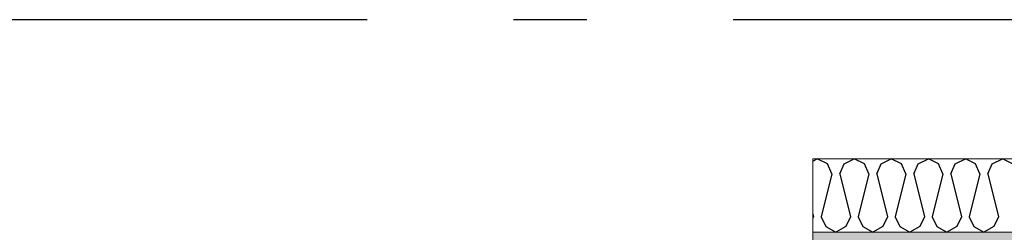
# Model space of a CAD drawing. Header units: millimetres. Extents: x -117798 to 93698, y -182207 to 252400.
# Tile 8 of 222: x -78498 to -77825, y -39162 to -39017. Entities that reach past the tile are written whole.
import ezdxf
from ezdxf.enums import TextEntityAlignment as Align

# ---------------------------------------------------------------- set-up
doc = ezdxf.new("R2010")
doc.units = ezdxf.units.MM
doc.header["$LTSCALE"] = 0.5
doc.header["$MEASUREMENT"] = 0
doc.linetypes.add('Akselinje', pattern=[1500, 1000, -200, 100, -200])
doc.linetypes.add('PLINE', pattern=[0])
doc.layers.add('235- Utvendig kledning og overflate (Skravur)(Nye konstruksjoner)', color=7, linetype='Continuous')
doc.layers.add('82-- Modullinjer', color=7, linetype='Continuous')
doc.layers.add('235- Utvendig kledning og overflate(Nye konstruksjoner)', color=7, linetype='Continuous', lineweight=0)
doc.styles.add('GENERATED_STYLE_4', font='arial.ttf')

# ---------------------------------------------------------------- blocks, each defined once
blk = doc.blocks.new('*X370')
at = {"layer": '235- Utvendig kledning og overflate (Skravur)(Nye konstruksjoner)', "linetype": 'PLINE'}
for p, q in [((-77956.16, -39113.42), (-77953, -39111.93)), ((-77946.09, -39115.2), (-77953, -39111.93)), ((-77943.01, -39121.97), (-77946.09, -39115.2)), ((-77937.7, -39121.97), (-77934.62, -39115.2)), ((-77934.62, -39115.2), (-77927.71, -39111.93)), ((-77920.8, -39115.2), (-77927.71, -39111.93)), ((-77917.72, -39121.97), (-77920.8, -39115.2)), ((-77912.41, -39121.97), (-77909.32, -39115.2)), ((-77909.32, -39115.2), (-77902.42, -39111.93)), ((-77895.51, -39115.2), (-77902.42, -39111.93)), ((-77892.43, -39121.97), (-77895.51, -39115.2)), ((-77887.11, -39121.97), (-77884.03, -39115.2)), ((-77884.03, -39115.2), (-77877.12, -39111.93)), ((-77870.22, -39115.2), (-77877.12, -39111.93)), ((-77867.13, -39121.97), (-77870.22, -39115.2)), ((-77861.82, -39121.97), (-77858.74, -39115.2)), ((-77858.74, -39115.2), (-77851.83, -39111.93)), ((-77844.92, -39115.2), (-77851.83, -39111.93)), ((-77841.84, -39121.97), (-77844.92, -39115.2)), ((-77836.53, -39121.97), (-77833.44, -39115.2)), ((-77833.44, -39115.2), (-77826.54, -39111.93)), ((-77819.63, -39115.2), (-77826.54, -39111.93)), ((-77943.01, -39121.97), (-77950.34, -39151.3)), ((-77937.7, -39121.97), (-77930.37, -39151.3)), ((-77917.72, -39121.97), (-77925.05, -39151.3)), ((-77912.41, -39121.97), (-77905.07, -39151.3)), ((-77892.43, -39121.97), (-77899.76, -39151.3)), ((-77887.11, -39121.97), (-77879.78, -39151.3)), ((-77867.13, -39121.97), (-77874.47, -39151.3)), ((-77861.82, -39121.97), (-77854.49, -39151.3)), ((-77841.84, -39121.97), (-77849.17, -39151.3)), ((-77836.53, -39121.97), (-77829.19, -39151.3)), ((-77956.16, -39149.3), (-77955.66, -39151.3)), ((-77955.66, -39151.3), (-77956.16, -39152.4)), ((-77950.34, -39151.3), (-77947.26, -39158.07)), ((-77930.37, -39151.3), (-77933.45, -39158.07)), ((-77925.05, -39151.3), (-77921.97, -39158.07)), ((-77905.07, -39151.3), (-77908.16, -39158.07)), ((-77899.76, -39151.3), (-77896.68, -39158.07)), ((-77879.78, -39151.3), (-77882.86, -39158.07)), ((-77874.47, -39151.3), (-77871.38, -39158.07)), ((-77854.49, -39151.3), (-77857.57, -39158.07)), ((-77849.17, -39151.3), (-77846.09, -39158.07)), ((-77829.19, -39151.3), (-77832.28, -39158.07)), ((-77947.26, -39158.07), (-77940.36, -39161.93)), ((-77933.45, -39158.07), (-77940.36, -39161.93)), ((-77921.97, -39158.07), (-77915.06, -39161.93)), ((-77908.16, -39158.07), (-77915.06, -39161.93)), ((-77896.68, -39158.07), (-77889.77, -39161.93)), ((-77882.86, -39158.07), (-77889.77, -39161.93)), ((-77871.38, -39158.07), (-77864.48, -39161.93)), ((-77857.57, -39158.07), (-77864.48, -39161.93)), ((-77846.09, -39158.07), (-77839.18, -39161.93)), ((-77832.28, -39158.07), (-77839.18, -39161.93))]:
    blk.add_line(p, q, dxfattribs=at)
blk = doc.blocks.new('Standard grid marker[90]', base_point=(20939.46, -39016.93))
at = {"layer": '82-- Modullinjer', "linetype": 'Akselinje'}
blk.add_line((20739.46, -39016.93), (-81321.28, -39016.93), dxfattribs=at)
at = {"layer": '82-- Modullinjer', "style": 'GENERATED_STYLE_4'}
for tag, p in [('AC_MarkerText_1_1', (-81898.78, -39056.93)), ('AC_MarkerText_1_0', (21061.96, -39056.93))]:
    blk.add_attdef(tag, text='', height=175, rotation=90, dxfattribs=at).set_placement(p, align=Align.TOP_CENTER)

msp = doc.modelspace()

# ---------------------------------------------------------------- hatches: boundary and pattern name
at = {"layer": '235- Utvendig kledning og overflate (Skravur)(Nye konstruksjoner)', "linetype": 'Continuous'}
h = msp.add_hatch(dxfattribs=at)
h.set_pattern_fill('Prikker_tett', color=256, style=0, pattern_type=2)
h.set_pattern_definition([(0, (0, 0), (0, 43.30127), [0, -25]), (0, (12.5, 21.65), (0, 43.30127), [0, -25])])
h.paths.add_polyline_path([(-77956.16, -39170.93), (-68788.16, -39170.93), (-68788.16, -39161.93), (-77956.16, -39161.93)])

# ---------------------------------------------------------------- linework, layer by layer
at = {"layer": '235- Utvendig kledning og overflate(Nye konstruksjoner)', "linetype": 'PLINE'}
msp.add_line((-77956.16, -39161.93), (-68788.16, -39161.93), dxfattribs=at)
at = {"layer": '235- Utvendig kledning og overflate(Nye konstruksjoner)', "linetype": 'PLINE', "flags": 128}
for points in [[(-68788.16, -39111.93), (-77956.16, -39111.93)], [(-77956.16, -39161.93), (-77956.16, -39111.93)], [(-77956.16, -39170.93), (-77956.16, -39161.93)]]:
    msp.add_lwpolyline(points, dxfattribs=at)

# ---------------------------------------------------------------- block references
at = {"layer": '235- Utvendig kledning og overflate(Nye konstruksjoner)'}
msp.add_blockref('*X370', (0, 0), dxfattribs=at)
at = {"layer": '82-- Modullinjer', "linetype": 'PLINE'}
msp.add_blockref('Standard grid marker[90]', (20939.46, -39016.93), dxfattribs=at)

doc.saveas('drawing.dxf')
